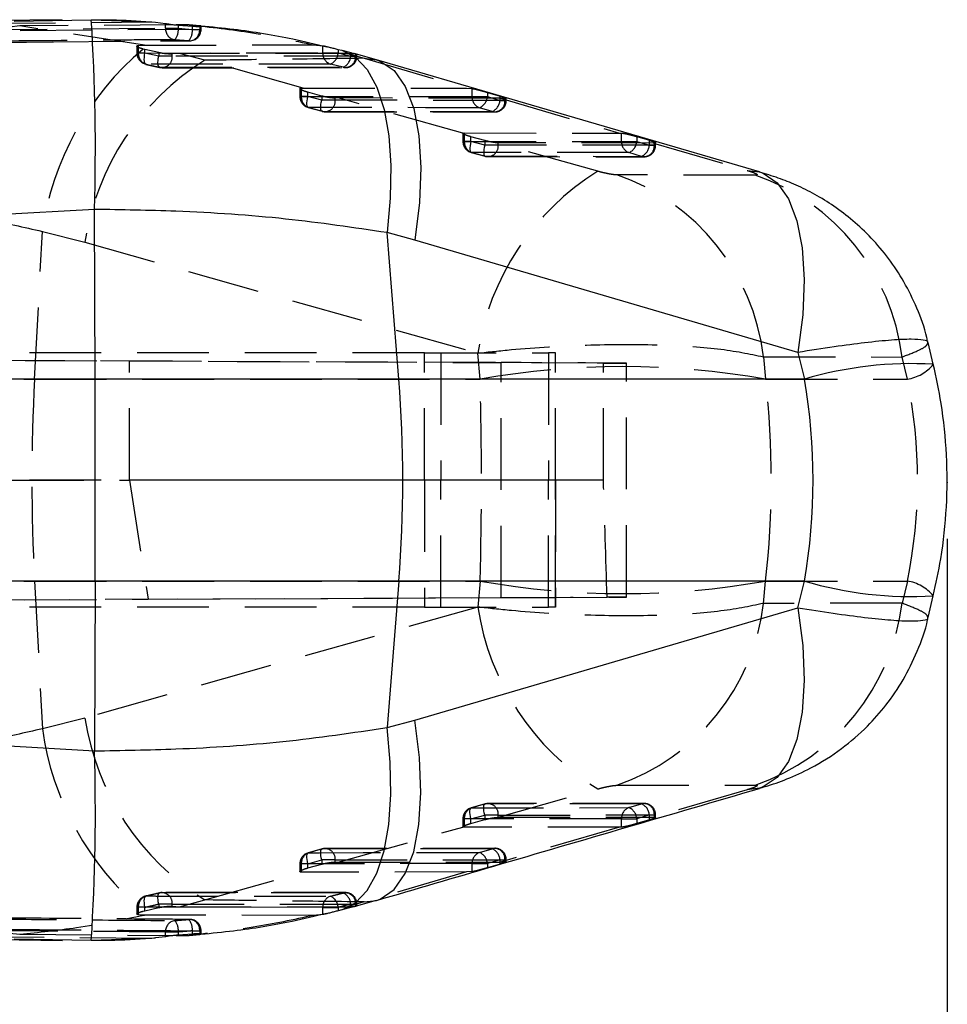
# Model space of a CAD drawing. Extents: x 40 to 416, y 11 to 279.
# Tile 14 of 39: x 184 to 201, y 147 to 165. Entities that reach past the tile are written whole.
import ezdxf

# ---------------------------------------------------------------- set-up
doc = ezdxf.new("R2010")
doc.units = 0
doc.header["$PDSIZE"] = -1
doc.linetypes.add('HIDDEN', pattern=[1.905, 1.27, -0.635])
doc.layers.get('0').update_dxf_attribs({"linetype": 'CONTINUOUS'})
doc.styles.add('SLDTEXTSTYLE0', font='TXT', dxfattribs={"width": 0.75})
doc.dimstyles.new('SLDDIMSTYLE0', dxfattribs={"dimtxt": 3.5, "dimasz": 3.302, "dimexe": 0, "dimexo": 0.0625, "dimgap": 0.875, "dimtad": 1, "dimdec": 0, "dimrnd": 1e-09, "dimzin": 12, "dimtxsty": 'SLDTEXTSTYLE0', "dimsah": 1, "dimcen": 0.09, "dimazin": 3, "dimtfac": 1, "dimtdec": 0, "dimtofl": 0, "dimtmove": 0, "dimatfit": 3, "dimtolj": 1, "dimtzin": 12})

# ---------------------------------------------------------------- blocks, each defined once
blk = doc.blocks.new('_D_3')
at = {"color": 179, "linetype": 'CONTINUOUS'}
for p, q in [((200.564, 155.614), (200.564, 111.846)), ((54.652, 152.067), (54.652, 111.846)), ((200.564, 112.846), (54.652, 112.846))]:
    blk.add_line(p, q, dxfattribs=at)
for points in [[(54.652, 112.846), (57.954, 112.338), (57.954, 113.354)], [(200.564, 112.846), (197.262, 113.354), (197.262, 112.338)]]:
    blk.add_solid(points, dxfattribs=at)
at = {"color": 179, "linetype": 'CONTINUOUS', "insert": (122.152, 117.358, 0.1), "char_height": 3.5, "attachment_point": 1, "style": 'SLDTEXTSTYLE0'}
blk.add_mtext('146', dxfattribs=at)

msp = doc.modelspace()

# ---------------------------------------------------------------- linework, layer by layer
at = {"color": 7, "linetype": 'CONTINUOUS'}
for p, q in [((184.91931, 164.79559), (182.14881, 164.75999)), ((184.06941, 164.77169), (185.43232, 164.79749)), ((185.5757, 164.78829), (185.43292, 164.78925)), ((186.56672, 164.7523), (186.74372, 164.73244)), ((187.16558, 164.70751), (186.93154, 164.70585)), ((186.97148, 164.70249), (187.21959, 164.6837)), ((187.34968, 164.69122), (187.16558, 164.70751)), ((189.7961, 164.27293), (189.86218, 164.25636)), ((189.86218, 164.25636), (190.01872, 164.21588)), ((190.47381, 164.08559), (190.0821, 164.19806)), ((197.24756, 162.10535), (190.4748, 164.08899)), ((185.48749, 161.44292), (182.8587, 161.29341)), ((185.49996, 158.43975), (185.48749, 161.44292)), ((190.86948, 158.43975), (190.66145, 161.03201)), ((191.15276, 160.89765), (190.66145, 161.03201)), ((197.92686, 158.91339), (191.15276, 160.89765)), ((200.31978, 158.70267), (200.22721, 159.08713)), ((197.92686, 158.91339), (198.04091, 158.43975)), ((185.49996, 158.43975), (161.81849, 158.43975)), ((190.86948, 158.43975), (185.49996, 158.43975)), ((198.04091, 158.43975), (190.86948, 158.43975)), ((185.49996, 154.86974), (161.81849, 154.86974)), ((185.49996, 154.86974), (185.48749, 151.86656)), ((190.86948, 154.86974), (185.49996, 154.86974)), ((190.86948, 154.86974), (190.66145, 152.27748)), ((198.04091, 154.86974), (190.86948, 154.86974)), ((197.92686, 154.3961), (198.04091, 154.86974)), ((200.22721, 154.22236), (200.31978, 154.60682)), ((191.15276, 152.41183), (197.92686, 154.3961)), ((190.66145, 152.27748), (191.15276, 152.41183)), ((182.8587, 152.01607), (185.48749, 151.86656)), ((190.01872, 149.0936), (189.86218, 149.05313)), ((190.07967, 149.11348), (190.47345, 149.22488)), ((190.11213, 149.12267), (190.12668, 149.12471)), ((189.86218, 149.05313), (189.7961, 149.03655)), ((182.14509, 148.54746), (184.92144, 148.51476)), ((185.43232, 148.512), (184.06941, 148.5378)), ((186.74372, 148.57704), (186.56809, 148.55734)), ((186.93232, 148.60363), (187.16558, 148.60197)), ((187.21959, 148.62578), (186.97148, 148.60699)), ((187.16558, 148.60197), (187.34968, 148.61826)), ((187.34968, 148.61826), (187.37135, 148.62382)), ((185.433, 148.51731), (185.58732, 148.51815))]:
    msp.add_line(p, q, dxfattribs=at)
at = {"color": 7, "linetype": 'HIDDEN'}
for p, q in [((183.52827, 164.73357), (186.50226, 164.75953)), ((185.43232, 164.79749), (186.50226, 164.75953)), ((186.50226, 164.75953), (186.56672, 164.7523)), ((186.74372, 164.64638), (186.74372, 164.73244)), ((183.38277, 164.61863), (186.74372, 164.64638)), ((184.17017, 164.68621), (183.9864, 164.66688)), ((187.34968, 164.62672), (183.9864, 164.60099)), ((186.93154, 164.70585), (184.17017, 164.68621)), ((186.372, 164.34824), (184.17017, 164.68621)), ((186.74372, 164.64638), (186.97148, 164.64638)), ((186.97148, 164.70249), (186.97148, 164.64638)), ((186.97148, 164.64638), (187.21959, 164.62672)), ((187.21959, 164.62672), (187.21959, 164.6837)), ((187.21959, 164.62672), (187.37362, 164.62672)), ((187.37076, 164.6849), (187.2603, 164.69646)), ((187.34968, 164.67935), (187.34968, 164.62672)), ((187.37376, 164.62672), (187.37376, 164.68352)), ((183.8092, 164.39555), (184.76219, 164.40325)), ((184.75233, 164.40644), (187.15568, 164.42447)), ((187.15568, 164.42447), (186.90976, 164.44393)), ((187.15568, 164.42447), (187.17218, 164.42372)), ((186.23909, 164.32923), (186.23909, 164.20823)), ((186.26318, 164.34151), (186.372, 164.34824)), ((186.26318, 164.34151), (186.26318, 164.20823)), ((186.26318, 164.20823), (189.5248, 164.21101)), ((186.38156, 164.27016), (186.34898, 164.27791)), ((186.372, 164.34824), (189.36368, 164.35204)), ((186.38156, 164.20823), (186.38156, 164.27016)), ((186.62449, 164.21553), (186.38156, 164.27016)), ((186.62449, 164.21553), (186.62449, 164.15286)), ((189.36368, 164.35204), (189.5248, 164.33763)), ((189.5248, 164.21101), (189.5248, 164.33763)), ((189.5248, 164.21101), (189.7961, 164.21101)), ((189.7961, 164.27293), (189.7961, 164.21101)), ((189.7961, 164.21101), (190.01872, 164.15353)), ((190.01872, 164.15353), (190.01872, 164.21588)), ((186.38156, 164.20823), (186.23909, 164.20823)), ((186.62449, 164.15286), (186.38156, 164.20823)), ((186.86394, 164.15286), (186.62449, 164.15286)), ((186.98933, 164.20116), (186.86394, 164.19238)), ((186.86394, 164.15286), (186.86394, 164.19238)), ((190.10524, 164.15353), (186.86394, 164.15286)), ((189.96011, 164.19983), (186.98933, 164.20116)), ((187.4401, 164.07882), (186.98933, 164.20116)), ((189.17598, 163.58873), (187.4401, 164.07882)), ((189.96011, 164.19983), (190.25895, 164.11476)), ((190.10524, 164.18779), (189.96011, 164.19983)), ((190.01872, 164.15353), (190.12842, 164.15353)), ((190.1229, 164.18514), (190.10524, 164.18779)), ((190.10524, 164.18779), (190.10524, 164.15353)), ((190.12933, 164.15353), (190.12933, 164.18543)), ((190.25895, 164.11476), (192.06644, 163.58504)), ((190.25895, 164.11476), (190.47492, 164.08875)), ((186.39744, 164.00586), (186.63832, 163.95341)), ((186.40453, 164.00977), (186.64525, 163.95495)), ((186.68518, 163.94677), (189.92633, 163.94929)), ((189.88513, 163.95598), (189.66472, 164.0129)), ((189.12089, 163.5782), (189.12089, 163.44004)), ((189.14498, 163.58823), (189.17598, 163.58873)), ((189.14498, 163.58823), (189.14498, 163.44004)), ((189.17598, 163.58873), (192.06644, 163.58504)), ((189.26335, 163.44004), (189.26335, 163.513)), ((189.50629, 163.4469), (189.26335, 163.513)), ((192.06644, 163.58504), (192.16562, 163.57932)), ((192.16562, 163.43626), (192.16562, 163.57932)), ((189.26335, 163.44004), (189.12089, 163.44004)), ((189.14498, 163.44004), (192.16562, 163.43626)), ((189.50629, 163.37305), (189.26335, 163.44004)), ((189.50629, 163.4469), (189.50629, 163.37305)), ((189.74573, 163.37305), (189.50629, 163.37305)), ((189.79848, 163.41295), (189.74573, 163.41145)), ((189.74573, 163.37305), (189.74573, 163.41145)), ((192.74606, 163.36941), (189.74573, 163.37305)), ((192.66518, 163.40958), (189.79848, 163.41295)), ((192.00388, 162.79011), (189.79848, 163.41295)), ((192.16562, 163.43626), (192.43692, 163.43626)), ((192.43692, 163.51128), (192.65954, 163.44561)), ((192.43692, 163.51128), (192.43692, 163.43626)), ((192.43692, 163.43626), (192.65954, 163.36941)), ((192.65954, 163.36941), (192.65954, 163.44561)), ((192.65954, 163.36941), (192.76924, 163.36941)), ((192.74606, 163.40577), (192.66518, 163.40958)), ((192.66518, 163.40958), (194.77287, 162.79205)), ((192.76306, 163.40487), (192.74606, 163.40577)), ((192.74606, 163.40577), (192.74606, 163.36941)), ((192.77015, 163.36941), (192.77015, 163.40713)), ((189.26993, 163.24435), (189.51286, 163.17736)), ((189.27754, 163.24396), (189.52048, 163.17697)), ((189.56658, 163.17011), (192.5669, 163.16643)), ((192.52087, 163.1733), (192.29825, 163.24015)), ((192.00269, 162.78692), (192.00269, 162.6453)), ((192.14515, 162.6453), (192.00296, 162.6453)), ((192.02678, 162.79404), (194.77287, 162.79205)), ((192.02678, 162.79404), (192.02678, 162.6453)), ((192.02678, 162.6453), (194.80644, 162.64338)), ((192.14515, 162.6453), (192.14515, 162.72643)), ((192.38809, 162.65987), (192.14515, 162.72643)), ((192.38809, 162.5783), (192.14515, 162.6453)), ((192.38809, 162.65987), (192.38809, 162.5783)), ((194.77287, 162.79205), (194.80644, 162.79138)), ((194.80644, 162.64338), (194.80644, 162.79138)), ((194.80644, 162.64338), (195.07774, 162.64338)), ((195.07774, 162.73012), (195.30036, 162.66406)), ((195.07774, 162.73012), (195.07774, 162.64338)), ((195.07774, 162.64338), (195.30036, 162.57656)), ((195.30036, 162.57656), (195.30036, 162.66406)), ((192.62753, 162.5783), (192.38809, 162.5783)), ((194.38608, 162.117), (192.6098, 162.61894)), ((192.62753, 162.61823), (192.6098, 162.61894)), ((192.62753, 162.5783), (192.62753, 162.61823)), ((195.37156, 162.61668), (192.62753, 162.61823)), ((195.38688, 162.57656), (192.62753, 162.5783)), ((195.30036, 162.57656), (195.41006, 162.57656)), ((195.38688, 162.61654), (195.37156, 162.61668)), ((195.37156, 162.61668), (197.0307, 162.1308)), ((195.40334, 162.61719), (195.38688, 162.61654)), ((195.38688, 162.61654), (195.38688, 162.57656)), ((195.41097, 162.57656), (195.41097, 162.62131)), ((192.15171, 162.44961), (192.39465, 162.38261)), ((192.15935, 162.44922), (192.40228, 162.38222)), ((192.44849, 162.37535), (195.20784, 162.37358)), ((195.16174, 162.38045), (194.93912, 162.44727)), ((197.0307, 162.1308), (197.24723, 162.10501)), ((197.17121, 162.0494), (194.72687, 162.052)), ((184.42979, 158.43975), (184.5672, 161.05297)), ((184.5672, 161.05297), (185.32076, 160.86205)), ((185.32076, 160.86205), (192.26692, 158.90059)), ((194.48689, 158.72416), (158.99943, 158.87923)), ((159.49662, 158.87923), (186.10865, 158.76288)), ((191.32223, 158.90474), (174.03405, 158.90474)), ((191.32223, 156.65474), (191.32223, 158.90474)), ((191.32223, 158.90474), (193.51731, 158.90474)), ((191.61115, 158.90474), (191.61115, 156.65474)), ((192.30663, 158.43975), (192.26692, 158.90059)), ((193.51731, 158.90474), (193.51731, 156.65474)), ((193.63843, 158.90474), (193.51731, 158.90474)), ((193.63843, 156.65474), (193.63843, 158.90474)), ((193.63843, 158.90474), (193.63924, 158.90474)), ((193.63924, 156.65474), (193.63924, 158.90474)), ((197.31895, 158.83557), (199.76645, 158.83201)), ((197.31895, 158.83557), (197.35305, 158.43975)), ((199.8609, 158.43975), (199.76645, 158.83201)), ((186.10865, 158.76288), (192.67953, 158.73341)), ((186.10865, 156.65474), (186.10865, 158.76288)), ((192.67953, 154.57608), (192.67953, 158.73341)), ((194.48689, 156.65474), (194.48689, 158.72416)), ((194.89713, 154.58666), (194.89713, 158.72282)), ((178.52576, 158.43975), (184.42979, 158.43975)), ((184.42979, 158.43975), (192.30663, 158.43975)), ((197.35305, 158.43975), (199.8609, 158.43975)), ((159.26341, 156.65474), (186.10865, 156.65474)), ((191.32223, 156.65474), (174.03405, 156.65474)), ((186.10865, 156.65474), (186.43934, 154.54809)), ((194.48689, 156.65474), (186.10865, 156.65474)), ((193.51731, 156.65474), (191.32223, 156.65474)), ((191.32223, 156.65474), (191.32223, 154.40474)), ((191.61115, 154.40474), (191.61115, 156.65474)), ((193.63843, 156.65474), (193.51731, 156.65474)), ((193.51731, 154.40474), (193.51731, 156.65474)), ((193.63924, 156.65474), (193.63843, 156.65474)), ((193.63843, 156.65474), (193.63843, 154.40474)), ((193.63924, 154.40474), (193.63924, 156.65474)), ((178.52576, 154.86974), (184.42979, 154.86974)), ((184.42979, 154.86974), (184.5672, 152.25652)), ((184.42979, 154.86974), (192.30663, 154.86974)), ((192.30663, 154.86974), (192.26692, 154.4089)), ((197.31895, 154.47392), (197.35305, 154.86974)), ((197.35305, 154.86974), (199.8609, 154.86974)), ((199.8609, 154.86974), (199.76645, 154.47748)), ((159.00852, 154.43026), (194.55245, 154.58558)), ((159.48753, 154.43026), (186.43934, 154.54809)), ((186.43934, 154.54809), (192.67953, 154.57608)), ((199.76645, 154.47748), (197.31895, 154.47392)), ((191.32223, 154.40474), (174.03405, 154.40474)), ((192.26692, 154.4089), (185.32076, 152.44743)), ((191.32223, 154.40474), (193.51731, 154.40474)), ((193.63843, 154.40474), (193.51731, 154.40474)), ((193.63843, 154.40474), (193.63924, 154.40474)), ((185.32076, 152.44743), (184.5672, 152.25652)), ((192.6098, 150.69054), (194.38608, 151.19248)), ((194.72687, 151.25748), (197.17121, 151.26009)), ((197.0307, 151.17868), (195.37156, 150.69281)), ((197.24612, 151.20415), (197.0307, 151.17868)), ((192.39464, 150.92692), (192.15171, 150.85991)), ((192.40228, 150.92727), (192.15935, 150.86026)), ((195.20784, 150.93583), (192.44849, 150.93409)), ((194.93912, 150.86221), (195.16174, 150.92904)), ((192.00269, 150.66418), (192.00269, 150.52259)), ((192.14515, 150.66418), (192.00296, 150.66418)), ((192.02678, 150.66418), (192.02678, 150.51544)), ((192.14515, 150.66418), (192.38809, 150.73119)), ((192.14515, 150.58306), (192.14515, 150.66418)), ((192.14515, 150.58306), (192.38809, 150.64961)), ((192.62753, 150.73119), (192.38809, 150.73119)), ((192.38809, 150.73119), (192.38809, 150.64961)), ((192.6098, 150.69054), (192.62753, 150.69126)), ((192.62753, 150.69126), (192.62753, 150.73119)), ((192.62753, 150.69126), (195.37156, 150.69281)), ((194.80644, 150.6661), (195.07774, 150.6661)), ((194.80644, 150.5181), (194.80644, 150.6661)), ((195.30036, 150.73292), (195.07774, 150.6661)), ((195.07774, 150.6661), (195.07774, 150.57936)), ((195.30036, 150.64542), (195.07774, 150.57936)), ((195.30036, 150.73292), (195.41006, 150.73292)), ((195.30036, 150.64542), (195.30036, 150.73292)), ((195.37156, 150.69281), (195.38688, 150.69295)), ((195.38688, 150.73292), (195.38688, 150.69295)), ((195.38688, 150.69295), (195.40834, 150.69114)), ((195.41097, 150.68798), (195.41097, 150.73292)), ((189.79848, 149.89653), (192.00388, 150.51937)), ((194.77287, 150.51744), (192.02678, 150.51544)), ((194.77287, 150.51744), (192.66518, 149.8999)), ((194.80644, 150.5181), (194.77287, 150.51744)), ((189.51284, 150.13219), (189.26991, 150.06521)), ((189.52048, 150.13252), (189.27754, 150.06553)), ((192.5669, 150.14298), (189.56658, 150.13929)), ((192.29825, 150.06934), (192.52087, 150.13619)), ((189.26335, 149.86944), (189.50629, 149.93643)), ((189.74573, 149.93643), (189.50629, 149.93643)), ((189.50629, 149.93643), (189.50629, 149.86258)), ((189.74573, 149.89803), (189.74573, 149.93643)), ((192.65954, 149.94008), (192.43692, 149.87323)), ((192.65954, 149.94008), (192.76924, 149.94008)), ((192.65954, 149.86388), (192.65954, 149.94008)), ((192.74606, 149.94008), (192.74606, 149.90371)), ((192.77015, 149.90217), (192.77015, 149.94008)), ((189.12089, 149.86944), (189.12089, 149.73123)), ((189.26335, 149.86944), (189.12089, 149.86944)), ((189.14498, 149.86944), (189.14498, 149.72126)), ((189.26335, 149.79648), (189.26335, 149.86944)), ((189.26335, 149.79648), (189.50629, 149.86258)), ((189.74573, 149.89803), (189.79848, 149.89653)), ((189.79848, 149.89653), (192.66518, 149.8999)), ((192.16562, 149.87323), (192.43692, 149.87323)), ((192.16562, 149.73017), (192.16562, 149.87323)), ((192.43692, 149.87323), (192.43692, 149.79821)), ((192.65954, 149.86388), (192.43692, 149.79821)), ((192.66518, 149.8999), (192.74606, 149.90371)), ((192.74606, 149.90371), (192.76749, 149.90428)), ((187.4401, 149.23066), (189.17598, 149.72076)), ((189.17598, 149.72076), (189.14498, 149.72126)), ((192.06644, 149.72445), (189.17598, 149.72076)), ((192.06644, 149.72445), (190.25895, 149.19473)), ((192.16562, 149.73017), (192.06644, 149.72445)), ((186.39826, 149.29946), (186.40453, 149.29971)), ((186.63863, 149.35425), (186.64525, 149.35454)), ((189.92636, 149.3625), (186.6852, 149.36419)), ((186.23909, 149.10125), (186.23909, 148.98046)), ((186.38156, 149.10125), (186.23909, 149.10125)), ((186.26318, 149.10125), (186.26318, 148.96797)), ((186.38156, 149.03933), (186.38156, 149.10125)), ((186.38156, 149.03933), (186.62449, 149.09395)), ((186.86394, 149.15662), (186.62449, 149.15662)), ((186.62449, 149.15662), (186.62449, 149.09395)), ((186.86394, 149.1171), (186.86394, 149.15662)), ((186.86394, 149.1171), (186.98933, 149.10832)), ((186.98933, 149.10832), (187.4401, 149.23066)), ((186.98933, 149.10832), (189.96011, 149.10965)), ((189.5248, 148.97186), (189.5248, 149.09847)), ((189.5248, 149.09847), (189.7961, 149.09847)), ((189.7961, 149.09847), (189.7961, 149.03655)), ((190.25895, 149.19473), (189.96011, 149.10965)), ((189.96011, 149.10965), (190.10524, 149.1217)), ((190.01872, 149.15596), (190.12842, 149.15596)), ((190.01872, 149.0936), (190.01872, 149.15596)), ((190.10524, 149.15596), (190.10524, 149.1217)), ((190.10524, 149.1217), (190.11213, 149.12267)), ((190.12933, 149.12389), (190.12933, 149.15596)), ((190.25895, 149.19473), (190.47501, 149.22077)), ((186.372, 148.96124), (186.26318, 148.96797)), ((186.34898, 149.03158), (186.38156, 149.03933)), ((189.36368, 148.95744), (186.372, 148.96124)), ((187.17218, 148.88576), (187.15568, 148.88501)), ((189.5248, 148.97186), (189.36368, 148.95744)), ((186.50226, 148.54995), (183.52827, 148.57592)), ((183.9864, 148.6426), (184.17017, 148.62328)), ((184.17017, 148.62328), (186.93232, 148.60363)), ((186.50226, 148.54995), (185.43232, 148.512)), ((186.56809, 148.55734), (186.50226, 148.54995)), ((186.74372, 148.57704), (186.74372, 148.66311)), ((186.74372, 148.66311), (186.97148, 148.66311)), ((186.97148, 148.66311), (186.97148, 148.60699)), ((187.21959, 148.68277), (187.37362, 148.68277)), ((187.21959, 148.62578), (187.21959, 148.68277)), ((187.26083, 148.6129), (187.37118, 148.62456)), ((187.34968, 148.68277), (187.34968, 148.63038)), ((187.37376, 148.62581), (187.37376, 148.68277))]:
    msp.add_line(p, q, dxfattribs=at)
at = {"color": 8, "linetype": 'CONTINUOUS'}
for p, q in [((187.34968, 164.69122), (187.34968, 164.67935)), ((187.34968, 148.63038), (187.34968, 148.61826))]:
    msp.add_line(p, q, dxfattribs=at)
at = {"color": 7, "linetype": 'HIDDEN', "flags": 128}
for points in [[(183.79389, 164.39861), (183.98558, 164.40021), (184.75233, 164.40644)], [(186.40453, 164.00977), (186.39287, 164.01219), (186.3832, 164.02253), (186.37591, 164.04037), (186.3713, 164.065), (186.36954, 164.09541), (186.37071, 164.13039), (186.37478, 164.16851), (186.38156, 164.20823)], [(186.64525, 163.95495), (186.63359, 163.95729), (186.624, 163.96755), (186.6169, 163.98532), (186.61255, 164.00987), (186.61114, 164.04022), (186.61272, 164.07513), (186.61724, 164.11319), (186.62449, 164.15286)], [(189.27754, 163.24396), (189.26586, 163.24606), (189.25654, 163.25608), (189.24997, 163.27361), (189.24642, 163.29793), (189.24604, 163.32805), (189.24883, 163.36274), (189.25468, 163.40059), (189.26335, 163.44004)], [(189.52048, 163.17697), (189.50879, 163.17907), (189.49947, 163.18909), (189.49291, 163.20662), (189.48936, 163.23094), (189.48897, 163.26106), (189.49176, 163.29575), (189.49761, 163.3336), (189.50629, 163.37305)], [(192.29825, 163.24015), (192.10641, 163.24039), (191.33906, 163.24135), (189.27754, 163.24396)], [(189.52048, 163.17697), (189.71232, 163.17673), (190.47967, 163.17579), (192.52087, 163.1733)], [(192.14515, 162.6453), (192.13647, 162.60584), (192.13062, 162.56799), (192.12783, 162.53329), (192.12821, 162.50317), (192.13177, 162.47885), (192.13834, 162.46133), (192.14766, 162.45132), (192.15935, 162.44922)], [(192.38809, 162.5783), (192.37941, 162.53884), (192.37355, 162.50098), (192.37076, 162.46629), (192.37115, 162.43617), (192.3747, 162.41185), (192.38127, 162.39432), (192.39059, 162.38431), (192.40228, 162.38222)], [(194.93912, 162.44727), (194.74727, 162.4474), (193.97991, 162.44794), (192.15935, 162.44922)], [(192.40228, 162.38222), (192.59413, 162.38209), (193.36149, 162.3816), (195.16174, 162.38045)], [(192.14515, 150.66418), (192.13647, 150.70364), (192.13062, 150.74149), (192.12783, 150.77619), (192.12821, 150.80631), (192.13177, 150.83063), (192.13834, 150.84816), (192.14766, 150.85817), (192.15935, 150.86026)], [(192.15935, 150.86026), (192.35119, 150.8604), (193.11855, 150.86094), (194.93912, 150.86221)], [(192.38809, 150.73119), (192.37941, 150.77065), (192.37355, 150.8085), (192.37076, 150.8432), (192.37115, 150.87332), (192.3747, 150.89764), (192.38127, 150.91516), (192.39059, 150.92517), (192.40228, 150.92727)], [(195.16174, 150.92904), (194.9699, 150.92892), (194.20253, 150.92843), (192.40228, 150.92727)], [(194.80644, 150.6661), (193.40564, 150.66514), (192.02678, 150.66418)], [(192.62753, 150.73119), (194.0165, 150.73207), (195.38688, 150.73292)], [(189.50629, 149.93643), (189.49761, 149.97589), (189.49176, 150.01374), (189.48897, 150.04843), (189.48936, 150.07855), (189.49291, 150.10287), (189.49947, 150.1204), (189.50879, 150.13042), (189.52048, 150.13252)], [(192.52087, 150.13619), (192.32904, 150.13595), (191.56168, 150.13502), (189.52048, 150.13252)], [(189.26335, 149.86944), (189.25468, 149.9089), (189.24883, 149.94674), (189.24604, 149.98144), (189.24642, 150.01156), (189.24997, 150.03588), (189.25654, 150.0534), (189.26586, 150.06342), (189.27754, 150.06553)], [(189.27754, 150.06553), (189.46938, 150.06577), (190.23674, 150.06674), (192.29825, 150.06934)], [(189.74573, 149.93643), (191.25523, 149.93827), (192.74606, 149.94008)], [(192.16562, 149.87323), (190.64435, 149.87133), (189.14498, 149.86944)], [(186.38156, 149.10125), (186.37478, 149.14098), (186.37071, 149.1791), (186.36954, 149.21407), (186.3713, 149.24449), (186.37591, 149.26911), (186.3832, 149.28696), (186.39287, 149.2973), (186.39826, 149.29946)], [(186.62449, 149.15662), (186.61724, 149.19629), (186.61272, 149.23435), (186.61114, 149.26926), (186.61255, 149.29961), (186.6169, 149.32417), (186.624, 149.34194), (186.63359, 149.3522), (186.63863, 149.35425)], [(189.88513, 149.3535), (189.69338, 149.35351), (188.92636, 149.35361), (186.64525, 149.35454)], [(189.5248, 149.09847), (187.88295, 149.0996), (186.26318, 149.10125)], [(186.86394, 149.15662), (188.49388, 149.15605), (190.10524, 149.15596)]]:
    msp.add_lwpolyline(points, dxfattribs=at)
at = {"color": 7, "linetype": 'CONTINUOUS', "flags": 128}
for points in [[(189.86218, 164.25636), (190.10188, 164.13364), (190.30962, 163.9144), (190.48014, 163.60418), (190.60911, 163.21086), (190.69326, 162.74442), (190.73046, 162.21667), (190.71977, 161.641), (190.66145, 161.03201)], [(189.86218, 149.05313), (190.10188, 149.17584), (190.30962, 149.39509), (190.48014, 149.7053), (190.60911, 150.09862), (190.69326, 150.56507), (190.73046, 151.09282), (190.71977, 151.66849), (190.66145, 152.27748)]]:
    msp.add_lwpolyline(points, dxfattribs=at)
at = {"color": 8, "linetype": 'CONTINUOUS', "flags": 128}
for points in [[(190.47492, 164.08875), (190.5405, 164.06562), (190.7848, 163.89707), (190.98435, 163.61428), (191.13297, 163.22599), (191.22609, 162.74417), (191.26084, 162.18366), (191.23614, 161.56176), (191.15276, 160.89765)], [(197.24723, 162.10501), (197.31255, 162.08207), (197.5572, 161.91378), (197.75709, 161.63112), (197.90605, 161.24281), (197.99949, 160.76085), (198.03452, 160.2001), (198.01006, 159.57788), (197.92686, 158.91339)], [(197.92686, 154.3961), (198.01006, 153.7316), (198.03452, 153.10938), (197.99949, 152.54864), (197.90605, 152.06667), (197.75709, 151.67837), (197.5572, 151.39571), (197.31255, 151.22741), (197.24612, 151.20415)], [(190.47501, 149.22077), (190.5405, 149.24386), (190.7848, 149.41242), (190.98435, 149.6952), (191.13297, 150.08349), (191.22609, 150.56532), (191.26084, 151.12582), (191.23614, 151.74772), (191.15276, 152.41183)]]:
    msp.add_lwpolyline(points, dxfattribs=at)
at = {"color": 7, "linetype": 'CONTINUOUS'}
for centre, radius, start, end in [((150.63428, 162.54748), 34.8707, 358.184814, 3.699544), ((-246.60654, 156.65474), 432.11019, 359.7633161, 0.2366839), ((168.51287, 156.65474), 22.42776, 355.435054, 4.564946), ((150.63428, 150.76201), 34.8707, 356.300456, 1.815186)]:
    msp.add_arc(centre, radius, start, end, dxfattribs=at)
at = {"color": 7, "linetype": 'HIDDEN'}
for centre, radius, start, end in [((186.93818, 164.63656), 0.19471, 177.108834, 261.608341), ((186.69738, 164.61931), 0.27543, 320.451676, 5.63953), ((186.94142, 164.6034), 0.27915, 320.133913, 4.790481), ((187.17076, 164.62672), 0.203, 270.402783, 0), ((187.15889, 164.61445), 0.19119, 273.987482, 3.679667), ((189.67088, 160.33788), 5.15353, 130.134754, 172.024043), ((189.72361, 164.20296), 0.19897, 177.680069, 252.786919), ((189.56926, 164.21882), 0.22697, 294.872859, 358.029905), ((189.87252, 160.16971), 4.60411, 121.89156, 171.351294), ((186.44209, 164.20823), 0.203, 180, 257.530149), ((186.46176, 164.2001), 0.19874, 177.653474, 253.266051), ((186.67839, 164.13811), 0.18613, 259.745343, 4.545555), ((189.91986, 164.13868), 0.18597, 259.239458, 4.578382), ((189.78943, 164.16464), 0.22956, 294.6401, 357.225362), ((189.92633, 164.15353), 0.203, 269.995482, 0), ((186.68503, 164.15286), 0.203, 256.789548, 270.029545), ((189.32389, 163.44004), 0.203, 180, 254.583719), ((189.34509, 163.43248), 0.20026, 177.834077, 250.285889), ((189.56101, 163.35783), 0.18535, 257.367958, 4.711024), ((192.36572, 163.42869), 0.20025, 177.834407, 250.309376), ((192.20199, 163.45529), 0.2357, 294.105425, 355.367056), ((192.56132, 163.35419), 0.18536, 257.395487, 4.707934), ((192.42459, 163.38846), 0.23572, 294.107927, 355.364554), ((192.56715, 163.36941), 0.203, 269.930767, 0), ((189.56682, 163.37305), 0.203, 254.583519, 269.929938), ((192.20569, 162.6453), 0.203, 180, 254.580429), ((192.22693, 162.63777), 0.20029, 177.843431, 250.280912), ((195.00656, 162.63584), 0.20027, 177.841521, 250.318919), ((194.84275, 162.66244), 0.23577, 294.12647, 355.363259), ((192.44284, 162.56305), 0.18533, 257.359081, 4.719222), ((195.20217, 162.56132), 0.18534, 257.400544, 4.715761), ((195.06539, 162.5956), 0.23574, 294.124393, 355.368496), ((195.20797, 162.57656), 0.203, 269.964332, 0), ((192.44862, 162.5783), 0.203, 254.580027, 269.96347), ((196.8237, 158.20464), 4.60962, 121.925261, 171.316458), ((193.44564, 158.3668), 3.90157, 6.900657, 70.829036), ((195.89369, 158.36352), 3.90099, 6.897482, 70.883789), ((194.82984, 144.18538), 14.47597, 79.961862, 100.038138), ((199.74325, 159.17697), 0.74655, 279.066566, 320.557076), ((218.57544, 156.65474), 34.19227, 177.007518, 182.992482), ((194.82984, 169.1241), 14.47597, 259.961862, 280.038138), ((199.74325, 154.13252), 0.74655, 39.44275, 80.933521), ((193.44564, 154.94268), 3.90157, 289.170964, 353.099343), ((195.89369, 154.94596), 3.90099, 289.116211, 353.102518), ((196.8237, 155.10485), 4.60962, 188.683542, 238.074739), ((189.87252, 153.13978), 4.60411, 188.648706, 238.10844), ((189.67088, 152.97161), 5.15353, 187.975957, 229.865246), ((192.20569, 150.66418), 0.203, 105.419571, 180), ((192.22693, 150.67172), 0.20029, 109.719088, 182.156569), ((192.44862, 150.73119), 0.203, 90.03653, 105.419973), ((192.44284, 150.74643), 0.18533, 355.280778, 102.640919), ((195.00656, 150.67364), 0.20027, 109.681081, 182.158479), ((194.84275, 150.64704), 0.23577, 4.636741, 65.87353), ((195.20217, 150.74816), 0.18534, 355.284239, 102.599456), ((195.06539, 150.71389), 0.23574, 4.631504, 65.875607), ((195.20797, 150.73292), 0.203, 0, 90.035668), ((189.56682, 149.93643), 0.203, 90.070062, 105.416481), ((189.56101, 149.95165), 0.18535, 355.288976, 102.632042), ((192.56132, 149.95529), 0.18536, 355.292066, 102.604513), ((192.42459, 149.92103), 0.23572, 4.635446, 65.892073), ((192.56715, 149.94008), 0.203, 0, 90.069233), ((189.32389, 149.86944), 0.203, 105.416281, 180), ((189.34509, 149.87701), 0.20026, 109.714111, 182.165923), ((192.36572, 149.8808), 0.20025, 109.690624, 182.165593), ((192.20199, 149.85419), 0.2357, 4.632944, 65.894575), ((186.44209, 149.10125), 0.203, 102.469851, 180), ((186.46176, 149.10939), 0.19874, 106.733949, 182.346526), ((186.68503, 149.15662), 0.203, 89.970455, 103.210452), ((186.67839, 149.17137), 0.18613, 355.454445, 100.254657), ((189.72361, 149.10653), 0.19897, 107.213081, 182.319931), ((189.56926, 149.09067), 0.22697, 1.970095, 65.127141), ((189.91986, 149.1708), 0.18597, 355.421618, 100.760542), ((189.78943, 149.14484), 0.22956, 2.774638, 65.3599), ((189.92633, 149.15596), 0.203, 0, 90.004518), ((187.17076, 148.68277), 0.203, 360, 89.597217), ((187.15889, 148.69504), 0.19119, 356.320333, 86.012518), ((186.93818, 148.67293), 0.19471, 98.391659, 182.891166), ((186.69738, 148.69017), 0.27543, 354.36047, 39.548324), ((186.94142, 148.70608), 0.27915, 355.209519, 39.866087)]:
    msp.add_arc(centre, radius, start, end, dxfattribs=at)
at = {"color": 8, "linetype": 'CONTINUOUS'}
for centre, radius, start, end in [((199.9273, 152.09732), 6.61702, 86.599538, 106.563707), ((199.9273, 161.21219), 6.61704, 253.436318, 273.400413)]:
    msp.add_arc(centre, radius, start, end, dxfattribs=at)
at = {"color": 7, "linetype": 'HIDDEN'}
for centre, major_axis, ratio, start_param, end_param in [((190.83702, 158.74051), (4.0601, -0.01769), 0.00025495, 5.8297808, 7.38294862), ((190.73005, 156.65474), (0, 10.27943), 0.15573766, 4.53785606, 4.88692191), ((190.73005, 156.65474), (0, 10.27943), 0.65423605, 4.53785606, 4.88692191), ((188.11596, 156.65474), (11.92612, 0), 0.86192618, 6.10865238, 6.45771823), ((190.83702, 134.08265), (-0.22066, 58.06049), 0.06982546, 5.07303859, 5.1114182), ((190.83702, 154.56898), (4.0601, 0.01769), 0.00025495, 5.18342199, 6.6982102)]:
    msp.add_ellipse(centre, major_axis=major_axis, ratio=ratio, start_param=start_param, end_param=end_param, dxfattribs=at)
at = {"color": 7, "linetype": 'CONTINUOUS'}
msp.add_ellipse((188.11596, 156.65474), major_axis=(0, 10.27943), ratio=0.98040992, start_param=4.53785606, end_param=4.88692191, dxfattribs=at)
for points, knots in [([(186.56662, 164.7505), (186.33776, 164.76603), (186.00863, 164.78835), (185.6768, 164.78831), (185.5757, 164.78829)], [0, 0, 0, 0, 0.69533269, 1, 1, 1, 1]), ([(186.74372, 164.73244), (186.7566, 164.72972), (186.78235, 164.72429), (186.84231, 164.71523), (186.90796, 164.70742), (186.95119, 164.70406), (186.97148, 164.70249)], [0, 0, 0, 0, 0.25718732, 0.51434167, 0.77198885, 1, 1, 1, 1]), ([(187.21959, 164.6837), (187.24105, 164.68213), (187.28397, 164.67899), (187.33438, 164.67804), (187.36699, 164.67964), (187.37745, 164.68343), (187.36792, 164.68762), (187.35389, 164.69039), (187.34968, 164.69122)], [0, 0, 0, 0, 0.184051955, 0.368124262, 0.551777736, 0.735860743, 0.920864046, 1, 1, 1, 1]), ([(189.5972, 164.31105), (189.39851, 164.35934), (188.86331, 164.48944), (188.11643, 164.61276), (187.56488, 164.66612), (187.37076, 164.6849)], [0, 0, 0, 0, 0.276741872, 0.745446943, 1, 1, 1, 1]), ([(189.59958, 164.32125), (189.60689, 164.31955), (189.63288, 164.31352), (189.68847, 164.2997), (189.74892, 164.28466), (189.78324, 164.27613), (189.7961, 164.27293)], [0, 0, 0, 0, 0.128847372, 0.458216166, 0.797044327, 1, 1, 1, 1]), ([(190.01872, 164.21588), (190.0392, 164.2105), (190.06441, 164.20388), (190.07953, 164.19974), (190.08236, 164.19897)], [0, 0, 0, 0, 0.81229659, 1, 1, 1, 1]), ([(200.22188, 159.08588), (200.21635, 159.11631), (200.17811, 159.32678), (200.03895, 159.691), (199.81328, 160.16034), (199.53903, 160.5744), (199.23464, 160.93533), (198.90892, 161.24295), (198.57201, 161.49946), (198.23359, 161.70779), (197.90243, 161.8714), (197.5773, 162.00292), (197.359, 162.06973), (197.24784, 162.10375)], [0, 0, 0, 0, 0.02078074, 0.14377214, 0.25995404, 0.37085209, 0.47657007, 0.57684808, 0.6715528, 0.76100684, 0.84416049, 0.92064396, 1, 1, 1, 1]), ([(190.66145, 161.03201), (190.0713, 161.11943), (188.87512, 161.29663), (187.11364, 161.41558), (185.96935, 161.43482), (185.48749, 161.44292)], [0, 0, 0, 0, 0.36050476, 0.73070936, 1, 1, 1, 1]), ([(200.31978, 154.60682), (200.36723, 154.82521), (200.48003, 155.3445), (200.56632, 156.17989), (200.56769, 157.10004), (200.48361, 157.94455), (200.36949, 158.47265), (200.31978, 158.70267)], [0, 0, 0, 0, 0.16221599, 0.38571253, 0.60786519, 0.8291998, 1, 1, 1, 1]), ([(197.24563, 151.20524), (197.27971, 151.21494), (197.44398, 151.26172), (197.74791, 151.37064), (198.20935, 151.58065), (198.69653, 151.88771), (199.13737, 152.26934), (199.49946, 152.68073), (199.80128, 153.12349), (200.04475, 153.63136), (200.18719, 154.005), (200.22222, 154.2096), (200.22454, 154.22311)], [0, 0, 0, 0, 0.02403928, 0.11588761, 0.22157922, 0.36621389, 0.50183241, 0.61221662, 0.73394475, 0.86049923, 0.99078567, 1, 1, 1, 1]), ([(185.48749, 151.86656), (185.96935, 151.87466), (187.09624, 151.89361), (188.85805, 152.01125), (190.05499, 152.18795), (190.66145, 152.27748)], [0, 0, 0, 0, 0.26929053, 0.62976437, 1, 1, 1, 1]), ([(190.47481, 149.22068), (191.16627, 149.42339), (193.42386, 150.08522), (195.68125, 150.74458), (197.24723, 151.20199)], [0, 0, 0, 0, 0.306281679, 1, 1, 1, 1]), ([(190.08065, 149.11006), (190.07539, 149.10864), (190.05933, 149.10429), (190.03505, 149.0979), (190.01872, 149.0936)], [0, 0, 0, 0, 0.32744204, 1, 1, 1, 1]), ([(187.37118, 148.62456), (187.56374, 148.64348), (188.11003, 148.69717), (188.85437, 148.81816), (189.39022, 148.94704), (189.59233, 148.99566)], [0, 0, 0, 0, 0.25319476, 0.718317, 1, 1, 1, 1]), ([(189.7961, 149.03655), (189.77417, 149.0311), (189.73031, 149.0202), (189.65787, 149.00211), (189.61558, 148.99198), (189.59439, 148.98691)], [0, 0, 0, 0, 0.33294437, 0.66577623, 1, 1, 1, 1]), ([(185.58732, 148.51815), (185.6739, 148.51808), (186.00235, 148.51783), (186.32816, 148.54055), (186.5681, 148.55729)], [0, 0, 0, 0, 0.26359329, 1, 1, 1, 1]), ([(186.97148, 148.60699), (186.94874, 148.60521), (186.90326, 148.60163), (186.83622, 148.59342), (186.77952, 148.58466), (186.75529, 148.5795), (186.74372, 148.57704)], [0, 0, 0, 0, 0.25461392, 0.5091649, 0.76548392, 1, 1, 1, 1]), ([(187.37088, 148.62581), (187.37134, 148.62665), (187.37261, 148.62903), (187.34945, 148.63108), (187.30619, 148.63117), (187.25869, 148.62888), (187.22834, 148.62648), (187.21959, 148.62578)], [0, 0, 0, 0, 0.13892761, 0.39316709, 0.64611136, 0.8980324, 1, 1, 1, 1])]:
    msp.add_open_spline(points, degree=3, knots=knots, dxfattribs=at)
at = {"color": 7, "linetype": 'HIDDEN'}
for points, knots in [([(187.16558, 164.70751), (187.54053, 164.66571), (188.29457, 164.58166), (189.00602, 164.42886), (189.36368, 164.35204)], [0, 0, 0, 0, 0.497271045, 1, 1, 1, 1]), ([(186.90976, 164.44393), (186.84587, 164.44344), (186.52638, 164.44099), (185.40654, 164.43223), (184.35064, 164.42304), (183.55032, 164.41607)], [0, 0, 0, 0, 0.05706004, 0.28530071, 1, 1, 1, 1]), ([(186.34898, 164.27791), (186.3292, 164.28358), (186.28964, 164.29492), (186.25147, 164.31293), (186.2354, 164.3283), (186.2421, 164.33783), (186.25758, 164.34053), (186.26318, 164.34151)], [0, 0, 0, 0, 0.220537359, 0.441034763, 0.661875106, 0.877721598, 1, 1, 1, 1]), ([(186.86394, 164.19238), (186.8515, 164.19132), (186.82664, 164.18921), (186.76881, 164.19213), (186.70363, 164.1998), (186.65415, 164.20879), (186.62878, 164.21456), (186.62449, 164.21553)], [0, 0, 0, 0, 0.23724291, 0.47453124, 0.71142781, 0.95126478, 1, 1, 1, 1]), ([(189.5248, 164.33763), (189.53706, 164.33524), (189.55667, 164.33143), (189.58789, 164.32402), (189.59958, 164.32125)], [0, 0, 0, 0, 0.62568186, 1, 1, 1, 1]), ([(190.25895, 164.11476), (189.71896, 164.10811), (188.77804, 164.09653), (187.83986, 164.08411), (187.4401, 164.07882)], [0, 0, 0, 0, 0.57389897, 1, 1, 1, 1]), ([(190.08236, 164.19897), (190.09296, 164.1961), (190.11705, 164.1896), (190.13108, 164.18543), (190.12791, 164.18543), (190.1273, 164.18543)], [0, 0, 0, 0, 0.3891352, 0.88416944, 1, 1, 1, 1]), ([(189.66472, 164.0129), (189.60081, 164.01285), (189.28121, 164.01265), (188.19446, 164.01185), (187.17166, 164.01066), (186.40453, 164.00977)], [0, 0, 0, 0, 0.058816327, 0.294081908, 1, 1, 1, 1]), ([(186.64525, 163.95495), (186.70917, 163.95499), (187.02875, 163.95519), (188.1087, 163.95575), (189.12475, 163.95588), (189.88513, 163.95598)], [0, 0, 0, 0, 0.05918489, 0.29592465, 1, 1, 1, 1]), ([(189.1238, 163.5782), (189.123, 163.57991), (189.12008, 163.58614), (189.1345, 163.58735), (189.14498, 163.58823)], [0, 0, 0, 0, 0.27392935, 1, 1, 1, 1]), ([(189.26335, 163.513), (189.24156, 163.51944), (189.19799, 163.53232), (189.14836, 163.55335), (189.13319, 163.5648), (189.12559, 163.57054)], [0, 0, 0, 0, 0.33295128, 0.66578395, 1, 1, 1, 1]), ([(192.16562, 163.57932), (192.17807, 163.57743), (192.20296, 163.57366), (192.26036, 163.56016), (192.32584, 163.54298), (192.38761, 163.52569), (192.42292, 163.51537), (192.43692, 163.51128)], [0, 0, 0, 0, 0.2080451, 0.41583846, 0.62993713, 0.85325473, 1, 1, 1, 1]), ([(189.74573, 163.41145), (189.73331, 163.41131), (189.70846, 163.41103), (189.65082, 163.41706), (189.58576, 163.42777), (189.53619, 163.4389), (189.51065, 163.44574), (189.50629, 163.4469)], [0, 0, 0, 0, 0.23575269, 0.47148193, 0.70833267, 0.95023367, 1, 1, 1, 1]), ([(192.65954, 163.44561), (192.67915, 163.43974), (192.71838, 163.42801), (192.7553, 163.41533), (192.77229, 163.40831), (192.76887, 163.4073), (192.7683, 163.40713)], [0, 0, 0, 0, 0.31496772, 0.6302407, 0.93807238, 1, 1, 1, 1]), ([(192.14515, 162.72643), (192.12328, 162.73284), (192.07955, 162.74565), (192.03165, 162.76503), (192.00301, 162.78131), (192.0036, 162.78727), (192.00388, 162.79011)], [0, 0, 0, 0, 0.256142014, 0.512276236, 0.767535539, 1, 1, 1, 1]), ([(192.00388, 162.79011), (192.004, 162.79022), (192.0069, 162.79277), (192.01706, 162.79342), (192.02678, 162.79404)], [0, 0, 0, 0, 0.04419969, 1, 1, 1, 1]), ([(192.6098, 162.61894), (192.59435, 162.62039), (192.56346, 162.62329), (192.50021, 162.63371), (192.43955, 162.64636), (192.40304, 162.65595), (192.38809, 162.65987)], [0, 0, 0, 0, 0.26909677, 0.53804735, 0.8107036, 1, 1, 1, 1]), ([(194.80644, 162.79138), (194.81878, 162.7903), (194.84344, 162.78813), (194.90037, 162.77681), (194.96524, 162.76134), (195.0273, 162.7448), (195.06304, 162.7344), (195.07774, 162.73012)], [0, 0, 0, 0, 0.20666509, 0.41313994, 0.62481313, 0.84565981, 1, 1, 1, 1]), ([(195.30036, 162.66406), (195.32011, 162.65804), (195.35962, 162.64598), (195.39646, 162.63188), (195.41335, 162.6235), (195.40978, 162.6216), (195.40924, 162.62131)], [0, 0, 0, 0, 0.31679415, 0.63382228, 0.94437678, 1, 1, 1, 1]), ([(197.0307, 162.1308), (197.06159, 162.1213), (197.12347, 162.10225), (197.18473, 162.07672), (197.20879, 162.05877), (197.19953, 162.05042), (197.17901, 162.04968), (197.17121, 162.0494)], [0, 0, 0, 0, 0.23547219, 0.47185953, 0.6870733, 0.8810167, 1, 1, 1, 1]), ([(194.72687, 162.052), (194.71051, 162.05275), (194.67778, 162.05426), (194.60215, 162.06603), (194.51604, 162.08353), (194.44167, 162.10161), (194.39953, 162.11328), (194.38608, 162.117)], [0, 0, 0, 0, 0.21908576, 0.43816841, 0.65767665, 0.89067754, 1, 1, 1, 1]), ([(179.57961, 161.24106), (180.07725, 161.30419), (181.082, 161.43166), (182.42578, 161.40811), (183.59414, 161.27885), (184.24173, 161.12852), (184.5672, 161.05297)], [0, 0, 0, 0, 0.29318519, 0.59195365, 0.7949191, 1, 1, 1, 1]), ([(192.26692, 158.90059), (192.46338, 158.92192), (193.08843, 158.98978), (194.18738, 159.05521), (195.45199, 159.05976), (196.56787, 158.99118), (197.06855, 158.88745), (197.31895, 158.83557)], [0, 0, 0, 0, 0.10388801, 0.33051661, 0.55088338, 0.77538377, 1, 1, 1, 1]), ([(199.76645, 158.83201), (199.875, 158.87403), (200.07194, 158.95026), (200.21299, 159.03389), (200.21943, 159.0691), (200.22252, 159.08602)], [0, 0, 0, 0, 0.38951596, 0.70666181, 1, 1, 1, 1]), ([(197.31895, 154.47392), (197.06855, 154.42204), (196.56787, 154.31831), (195.45199, 154.24972), (194.18738, 154.25428), (193.08843, 154.31971), (192.46338, 154.38757), (192.26692, 154.4089)], [0, 0, 0, 0, 0.22461623, 0.44911662, 0.66948339, 0.89611199, 1, 1, 1, 1]), ([(200.22265, 154.22344), (200.21983, 154.23986), (200.21379, 154.27499), (200.0741, 154.35837), (199.87498, 154.43546), (199.76645, 154.47748)], [0, 0, 0, 0, 0.28541152, 0.61048223, 1, 1, 1, 1]), ([(184.5672, 152.25652), (184.25757, 152.18501), (183.32222, 151.96901), (181.64269, 151.83394), (180.27594, 151.98928), (179.57961, 152.06842)], [0, 0, 0, 0, 0.19531955, 0.59003591, 1, 1, 1, 1]), ([(194.38608, 151.19248), (194.39953, 151.19621), (194.44167, 151.20787), (194.51604, 151.22596), (194.60215, 151.24346), (194.67778, 151.25523), (194.71051, 151.25673), (194.72687, 151.25748)], [0, 0, 0, 0, 0.10932246, 0.34232335, 0.56183159, 0.78091424, 1, 1, 1, 1]), ([(197.17121, 151.26009), (197.17901, 151.25981), (197.19953, 151.25906), (197.20879, 151.25072), (197.18473, 151.23276), (197.12347, 151.20724), (197.06159, 151.18819), (197.0307, 151.17868)], [0, 0, 0, 0, 0.1189833, 0.3129267, 0.52814047, 0.76452781, 1, 1, 1, 1]), ([(192.38809, 150.64961), (192.41083, 150.65546), (192.45633, 150.66715), (192.52578, 150.68033), (192.57786, 150.68782), (192.6014, 150.68983), (192.6098, 150.69054)], [0, 0, 0, 0, 0.28399169, 0.56821772, 0.84599384, 1, 1, 1, 1]), ([(195.40822, 150.68798), (195.40872, 150.68699), (195.41022, 150.68405), (195.38856, 150.67426), (195.35051, 150.66064), (195.3159, 150.65014), (195.30036, 150.64542)], [0, 0, 0, 0, 0.15091281, 0.44858869, 0.75233046, 1, 1, 1, 1]), ([(192.00388, 150.51937), (192.00364, 150.52231), (192.00316, 150.52817), (192.03072, 150.5439), (192.07701, 150.56299), (192.12158, 150.57612), (192.14515, 150.58306)], [0, 0, 0, 0, 0.23873416, 0.47715571, 0.72346188, 1, 1, 1, 1]), ([(192.02678, 150.51544), (192.01789, 150.51594), (192.00748, 150.51652), (192.00433, 150.51901), (192.00388, 150.51937)], [0, 0, 0, 0, 0.85458234, 1, 1, 1, 1]), ([(195.07774, 150.57936), (195.05565, 150.57298), (195.01145, 150.56022), (194.93902, 150.54158), (194.87339, 150.52692), (194.82945, 150.51961), (194.81196, 150.51846), (194.80644, 150.5181)], [0, 0, 0, 0, 0.227921, 0.45587653, 0.68178382, 0.89949429, 1, 1, 1, 1]), ([(189.14498, 149.72126), (189.1364, 149.72229), (189.11926, 149.72435), (189.12017, 149.73579), (189.1411, 149.75181), (189.18306, 149.77125), (189.22818, 149.78667), (189.25692, 149.79469), (189.26335, 149.79648)], [0, 0, 0, 0, 0.18100609, 0.36184953, 0.54718016, 0.74128961, 0.94206954, 1, 1, 1, 1]), ([(189.50629, 149.86258), (189.52884, 149.86826), (189.57398, 149.87962), (189.64291, 149.89134), (189.70522, 149.89836), (189.73199, 149.89814), (189.74573, 149.89803)], [0, 0, 0, 0, 0.24961899, 0.49949289, 0.74303447, 1, 1, 1, 1]), ([(192.43692, 149.79821), (192.41476, 149.79175), (192.37043, 149.77885), (192.29793, 149.75897), (192.23209, 149.74239), (192.18832, 149.7332), (192.17092, 149.73087), (192.16562, 149.73017)], [0, 0, 0, 0, 0.22787636, 0.45574308, 0.68314209, 0.90333649, 1, 1, 1, 1]), ([(192.76741, 149.90217), (192.76792, 149.90156), (192.76944, 149.89976), (192.748, 149.89146), (192.71008, 149.87896), (192.67539, 149.86861), (192.65954, 149.86388)], [0, 0, 0, 0, 0.14985693, 0.4460076, 0.74693222, 1, 1, 1, 1]), ([(186.64525, 149.35454), (186.60738, 149.34572), (186.52723, 149.32704), (186.44691, 149.30915), (186.40453, 149.29971)], [0, 0, 0, 0, 0.47239399, 1, 1, 1, 1]), ([(186.40453, 149.29971), (186.46845, 149.29963), (186.78803, 149.29922), (187.87475, 149.29794), (188.89757, 149.29717), (189.66472, 149.29659)], [0, 0, 0, 0, 0.0588163, 0.2940817, 1, 1, 1, 1]), ([(189.66472, 149.29659), (189.71628, 149.30965), (189.78982, 149.32829), (189.8632, 149.3477), (189.88513, 149.3535)], [0, 0, 0, 0, 0.70101201, 1, 1, 1, 1]), ([(186.38156, 149.10125), (186.42432, 149.11078), (186.50538, 149.12885), (186.58628, 149.14771), (186.62449, 149.15662)], [0, 0, 0, 0, 0.52761056, 1, 1, 1, 1]), ([(186.62449, 149.09395), (186.64679, 149.09865), (186.69141, 149.10804), (186.75998, 149.11659), (186.81909, 149.12004), (186.85052, 149.11887), (186.86259, 149.11728), (186.86394, 149.1171)], [0, 0, 0, 0, 0.24591892, 0.49206809, 0.73310008, 0.97032521, 1, 1, 1, 1]), ([(190.25895, 149.19473), (189.71896, 149.20137), (188.77804, 149.21295), (187.83986, 149.22537), (187.4401, 149.23066)], [0, 0, 0, 0, 0.57389897, 1, 1, 1, 1]), ([(190.01872, 149.15596), (189.99656, 149.1501), (189.92244, 149.13049), (189.84817, 149.11167), (189.7961, 149.09847)], [0, 0, 0, 0, 0.29899514, 1, 1, 1, 1]), ([(190.12656, 149.12389), (190.12702, 149.12371), (190.12839, 149.12319), (190.11195, 149.11845), (190.08916, 149.11234), (190.08065, 149.11006)], [0, 0, 0, 0, 0.2429588, 0.71715315, 1, 1, 1, 1]), ([(183.55032, 148.89342), (184.10237, 148.88855), (185.22216, 148.8787), (186.342, 148.86997), (186.90976, 148.86555)], [0, 0, 0, 0, 0.49298815, 1, 1, 1, 1]), ([(187.15568, 148.88501), (187.09178, 148.88547), (186.77229, 148.88773), (185.65168, 148.89585), (184.59499, 148.9044), (183.79389, 148.91087)], [0, 0, 0, 0, 0.05702058, 0.28510244, 1, 1, 1, 1]), ([(184.17017, 148.62328), (184.50553, 148.65838), (185.25074, 148.73637), (185.97415, 148.88145), (186.372, 148.96124)], [0, 0, 0, 0, 0.45002693, 1, 1, 1, 1]), ([(186.26318, 148.96797), (186.25448, 148.96985), (186.2371, 148.97362), (186.23861, 148.98607), (186.26099, 149.00176), (186.30005, 149.01792), (186.33439, 149.02751), (186.34898, 149.03158)], [0, 0, 0, 0, 0.20584407, 0.41150443, 0.62194631, 0.83946287, 1, 1, 1, 1]), ([(189.36368, 148.95744), (189.00992, 148.88139), (188.29857, 148.72847), (187.54459, 148.64429), (187.16558, 148.60197)], [0, 0, 0, 0, 0.497320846, 1, 1, 1, 1]), ([(189.59439, 148.98691), (189.59437, 148.9869), (189.57298, 148.98172), (189.54861, 148.97642), (189.53054, 148.97296), (189.5248, 148.97186)], [0, 0, 0, 0, 0.000633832, 0.682296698, 1, 1, 1, 1]), ([(186.90976, 148.86555), (186.97236, 148.87027), (187.05435, 148.87644), (187.13629, 148.88337), (187.15568, 148.88501)], [0, 0, 0, 0, 0.76338283, 1, 1, 1, 1]), ([(186.74372, 148.66311), (186.17571, 148.66751), (185.05539, 148.6762), (183.93508, 148.68602), (183.38277, 148.69086)], [0, 0, 0, 0, 0.5070112, 1, 1, 1, 1]), ([(183.9864, 148.70849), (184.55471, 148.70387), (185.67581, 148.69476), (186.7969, 148.68673), (187.34968, 148.68277)], [0, 0, 0, 0, 0.506927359, 1, 1, 1, 1]), ([(187.21959, 148.68277), (187.20003, 148.68111), (187.11736, 148.67411), (187.03463, 148.66787), (186.97148, 148.66311)], [0, 0, 0, 0, 0.23662348, 1, 1, 1, 1])]:
    msp.add_open_spline(points, degree=3, knots=knots, dxfattribs=at)
at = {"color": 8, "linetype": 'CONTINUOUS'}
for points, knots in [([(200.22252, 159.08602), (200.22366, 159.08801), (200.23718, 159.11176), (200.15168, 159.13507), (199.94771, 159.1506), (199.59838, 159.13424), (199.13404, 159.08803), (198.57447, 159.01545), (198.14493, 158.94776), (197.92686, 158.91339)], [0, 0, 0, 0, 0.01441445, 0.17205491, 0.33445176, 0.50151847, 0.67427945, 0.83463724, 1, 1, 1, 1]), ([(197.92686, 154.3961), (198.13846, 154.36272), (198.56826, 154.29492), (199.12301, 154.22275), (199.59365, 154.17561), (199.94191, 154.15889), (200.15059, 154.17406), (200.23707, 154.19717), (200.22374, 154.22146), (200.22265, 154.22344)], [0, 0, 0, 0, 0.16035857, 0.32571998, 0.49278683, 0.66554695, 0.8231874, 0.98558359, 1, 1, 1, 1])]:
    msp.add_open_spline(points, degree=3, knots=knots, dxfattribs=at)
at = {"color": 179, "linetype": 'CONTINUOUS'}
msp.add_point((200.56361, 156.61418), dxfattribs=at)

# ---------------------------------------------------------------- dimensions: what is measured, and where the dimension line sits
dim = msp.add_linear_dim(base=(54.65216, 112.84591), p1=(200.56361, 156.61418), p2=(54.65216, 153.06666), dimstyle='SLDDIMSTYLE0', dxfattribs=at)
dim.commit()
dim.dimension.update_dxf_attribs({"geometry": '_D_3', "text_midpoint": (127.45326, 112.84591), "dimtype": 160})

doc.saveas('drawing.dxf')
